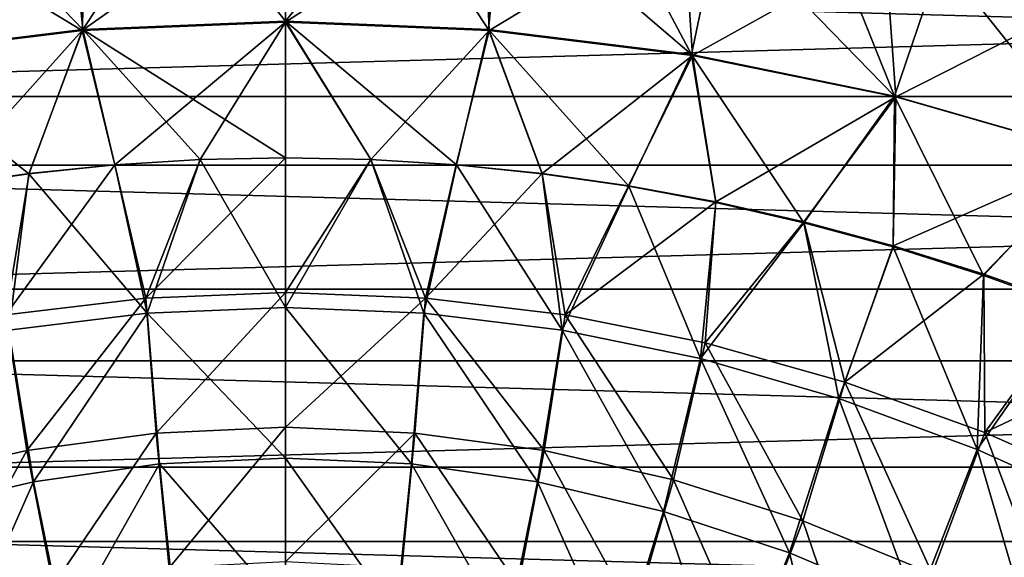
# Model space of a CAD drawing. Header units: millimetres. Extents: x -100 to 100, y -64 to 136.
# Tile 20 of 256: x -5 to 12, y -48 to -39. Entities that reach past the tile are written whole.
import ezdxf

# ---------------------------------------------------------------- set-up
doc = ezdxf.new("R2010")
doc.units = ezdxf.units.MM
doc.header["$LTSCALE"] = 159.143519
for name, color, linetype in [('397', 7, 'CONTINUOUS'), ('407', 7, 'CONTINUOUS'), ('505', 7, 'CONTINUOUS'), ('506', 7, 'CONTINUOUS'), ('511', 7, 'CONTINUOUS'), ('512', 7, 'CONTINUOUS')]:
    doc.layers.add(name, color=color, linetype=linetype)

msp = doc.modelspace()

# ---------------------------------------------------------------- linework, layer by layer
at = {"layer": '397', "color": 7, "linetype": 'CONTINUOUS', "true_color": 0xaaaaaa}
for points in [[(-61.728, -41.6, 45.7), (65.97, -38.017, 45.7), (-65.97, -38.017, 45.7), (-61.728, -41.6, 45.7)], [(61.728, -41.6, 45.7), (65.97, -38.017, 45.7), (-61.728, -41.6, 45.7), (61.728, -41.6, 45.7)], [(-57.29, -44.939, 45.7), (61.728, -41.6, 45.7), (-61.728, -41.6, 45.7), (-57.29, -44.939, 45.7)], [(57.29, -44.939, 45.7), (61.728, -41.6, 45.7), (-57.29, -44.939, 45.7), (57.29, -44.939, 45.7)], [(-52.673, -48.025, 45.7), (57.29, -44.939, 45.7), (-57.29, -44.939, 45.7), (-52.673, -48.025, 45.7)], [(52.673, -48.025, 45.7), (57.29, -44.939, 45.7), (-52.673, -48.025, 45.7), (52.673, -48.025, 45.7)], [(-47.89, -50.846, 45.7), (52.673, -48.025, 45.7), (-52.673, -48.025, 45.7), (-47.89, -50.846, 45.7)], [(47.89, -50.846, 45.7), (52.673, -48.025, 45.7), (-47.89, -50.846, 45.7), (47.89, -50.846, 45.7)]]:
    msp.add_3dface(points, dxfattribs=at)
at = {"layer": '407', "color": 7, "linetype": 'CONTINUOUS'}
for points in [[(-60.79, -40.428, 36.7), (-64.969, -36.9, 36.7), (60.79, -40.428, 36.7), (-60.79, -40.428, 36.7)], [(60.79, -40.428, 36.7), (-64.969, -36.9, 36.7), (64.969, -36.9, 36.7), (60.79, -40.428, 36.7)], [(-56.42, -43.717, 36.7), (-60.79, -40.428, 36.7), (56.42, -43.717, 36.7), (-56.42, -43.717, 36.7)], [(56.42, -43.717, 36.7), (-60.79, -40.428, 36.7), (60.79, -40.428, 36.7), (56.42, -43.717, 36.7)], [(-51.873, -46.756, 36.7), (-56.42, -43.717, 36.7), (51.873, -46.756, 36.7), (-51.873, -46.756, 36.7)], [(51.873, -46.756, 36.7), (-56.42, -43.717, 36.7), (56.42, -43.717, 36.7), (51.873, -46.756, 36.7)], [(-47.163, -49.534, 36.7), (-51.873, -46.756, 36.7), (47.163, -49.534, 36.7), (-47.163, -49.534, 36.7)], [(47.163, -49.534, 36.7), (-51.873, -46.756, 36.7), (51.873, -46.756, 36.7), (47.163, -49.534, 36.7)]]:
    msp.add_3dface(points, dxfattribs=at)
at = {"layer": '505', "color": 7, "linetype": 'CONTINUOUS', "true_color": 0xaaaaaa}
for points in [[(-1.456, -41.504, 105.495), (0, -44.028, 105.485), (-0.001, -41.474, 105.5), (-1.456, -41.504, 105.495)], [(-0.001, -41.474, 105.5), (0, -44.028, 105.485), (1.455, -41.504, 105.495), (-0.001, -41.474, 105.5)], [(-4.38, -41.746, 105.454), (-2.36, -44.125, 105.47), (-2.915, -41.595, 105.48), (-4.38, -41.746, 105.454)], [(-2.915, -41.595, 105.48), (-2.36, -44.125, 105.47), (-1.456, -41.504, 105.495), (-2.915, -41.595, 105.48)], [(-2.36, -44.125, 105.47), (0, -44.028, 105.485), (-1.456, -41.504, 105.495), (-2.36, -44.125, 105.47)], [(0, -44.028, 105.485), (2.36, -44.125, 105.47), (1.455, -41.504, 105.495), (0, -44.028, 105.485)], [(1.455, -41.504, 105.495), (2.36, -44.125, 105.47), (2.914, -41.595, 105.48), (1.455, -41.504, 105.495)], [(2.36, -44.125, 105.47), (4.721, -44.416, 105.426), (2.914, -41.595, 105.48), (2.36, -44.125, 105.47)], [(2.914, -41.595, 105.48), (4.721, -44.416, 105.426), (4.379, -41.746, 105.454), (2.914, -41.595, 105.48)], [(-5.855, -41.959, 105.418), (-4.721, -44.416, 105.426), (-4.38, -41.746, 105.454), (-5.855, -41.959, 105.418)], [(-4.721, -44.416, 105.426), (-2.36, -44.125, 105.47), (-4.38, -41.746, 105.454), (-4.721, -44.416, 105.426)], [(4.379, -41.746, 105.454), (4.721, -44.416, 105.426), (5.854, -41.959, 105.418), (4.379, -41.746, 105.454)], [(4.721, -44.416, 105.426), (7.081, -44.9, 105.352), (5.854, -41.959, 105.418), (4.721, -44.416, 105.426)], [(5.854, -41.959, 105.418), (7.081, -44.9, 105.352), (7.341, -42.237, 105.372), (5.854, -41.959, 105.418)], [(7.341, -42.237, 105.372), (7.081, -44.9, 105.352), (8.843, -42.581, 105.314), (7.341, -42.237, 105.372)], [(7.081, -44.9, 105.352), (9.442, -45.579, 105.249), (8.843, -42.581, 105.314), (7.081, -44.9, 105.352)], [(8.843, -42.581, 105.314), (9.442, -45.579, 105.249), (10.365, -42.994, 105.244), (8.843, -42.581, 105.314)], [(9.442, -45.579, 105.249), (11.802, -46.451, 105.116), (10.365, -42.994, 105.244), (9.442, -45.579, 105.249)], [(10.365, -42.994, 105.244), (11.802, -46.451, 105.116), (11.908, -43.481, 105.163), (10.365, -42.994, 105.244)], [(11.908, -43.481, 105.163), (11.802, -46.451, 105.116), (13.477, -44.044, 105.068), (11.908, -43.481, 105.163)], [(-2.36, -44.125, 105.47), (-4.721, -44.416, 105.426), (-4.301, -47.003, 105.384), (-2.36, -44.125, 105.47)], [(-2.15, -46.7, 105.426), (-2.36, -44.125, 105.47), (-4.301, -47.003, 105.384), (-2.15, -46.7, 105.426)], [(0, -44.028, 105.485), (-2.36, -44.125, 105.47), (0, -46.599, 105.44), (0, -44.028, 105.485)], [(0, -46.599, 105.44), (-2.36, -44.125, 105.47), (-2.15, -46.7, 105.426), (0, -46.599, 105.44)], [(2.36, -44.125, 105.47), (0, -44.028, 105.485), (2.15, -46.7, 105.426), (2.36, -44.125, 105.47)], [(2.15, -46.7, 105.426), (0, -44.028, 105.485), (0, -46.599, 105.44), (2.15, -46.7, 105.426)], [(4.301, -47.003, 105.384), (2.36, -44.125, 105.47), (2.15, -46.7, 105.426), (4.301, -47.003, 105.384)], [(4.721, -44.416, 105.426), (2.36, -44.125, 105.47), (4.301, -47.003, 105.384), (4.721, -44.416, 105.426)], [(11.802, -46.451, 105.116), (14.163, -47.517, 104.953), (13.477, -44.044, 105.068), (11.802, -46.451, 105.116)], [(-4.301, -47.003, 105.384), (-4.721, -44.416, 105.426), (-6.451, -47.509, 105.314), (-4.301, -47.003, 105.384)], [(6.451, -47.509, 105.314), (4.721, -44.416, 105.426), (4.301, -47.003, 105.384), (6.451, -47.509, 105.314)], [(7.081, -44.9, 105.352), (4.721, -44.416, 105.426), (6.451, -47.509, 105.314), (7.081, -44.9, 105.352)], [(8.601, -48.216, 105.215), (7.081, -44.9, 105.352), (6.451, -47.509, 105.314), (8.601, -48.216, 105.215)], [(9.442, -45.579, 105.249), (7.081, -44.9, 105.352), (8.601, -48.216, 105.215), (9.442, -45.579, 105.249)], [(10.752, -49.125, 105.088), (9.442, -45.579, 105.249), (8.601, -48.216, 105.215), (10.752, -49.125, 105.088)], [(11.802, -46.451, 105.116), (9.442, -45.579, 105.249), (10.752, -49.125, 105.088), (11.802, -46.451, 105.116)], [(12.902, -50.237, 104.933), (11.802, -46.451, 105.116), (10.752, -49.125, 105.088), (12.902, -50.237, 104.933)], [(14.163, -47.517, 104.953), (11.802, -46.451, 105.116), (12.902, -50.237, 104.933), (14.163, -47.517, 104.953)], [(-2.15, -46.7, 105.426), (-4.301, -47.003, 105.384), (-3.774, -49.572, 105.314), (-2.15, -46.7, 105.426)], [(-1.887, -49.27, 105.353), (-2.15, -46.7, 105.426), (-3.774, -49.572, 105.314), (-1.887, -49.27, 105.353)], [(0, -46.599, 105.44), (-2.15, -46.7, 105.426), (0, -49.17, 105.366), (0, -46.599, 105.44)], [(0, -49.17, 105.366), (-2.15, -46.7, 105.426), (-1.887, -49.27, 105.353), (0, -49.17, 105.366)], [(2.15, -46.7, 105.426), (0, -46.599, 105.44), (1.887, -49.27, 105.353), (2.15, -46.7, 105.426)], [(1.887, -49.27, 105.353), (0, -46.599, 105.44), (0, -49.17, 105.366), (1.887, -49.27, 105.353)], [(3.774, -49.572, 105.314), (2.15, -46.7, 105.426), (1.887, -49.27, 105.353), (3.774, -49.572, 105.314)], [(4.301, -47.003, 105.384), (2.15, -46.7, 105.426), (3.774, -49.572, 105.314), (4.301, -47.003, 105.384)], [(-4.301, -47.003, 105.384), (-6.451, -47.509, 105.314), (-5.662, -50.074, 105.249), (-4.301, -47.003, 105.384)], [(-3.774, -49.572, 105.314), (-4.301, -47.003, 105.384), (-5.662, -50.074, 105.249), (-3.774, -49.572, 105.314)], [(5.662, -50.074, 105.249), (4.301, -47.003, 105.384), (3.774, -49.572, 105.314), (5.662, -50.074, 105.249)], [(6.451, -47.509, 105.314), (4.301, -47.003, 105.384), (5.662, -50.074, 105.249), (6.451, -47.509, 105.314)], [(7.549, -50.778, 105.159), (6.451, -47.509, 105.314), (5.662, -50.074, 105.249), (7.549, -50.778, 105.159)], [(8.601, -48.216, 105.215), (6.451, -47.509, 105.314), (7.549, -50.778, 105.159), (8.601, -48.216, 105.215)], [(9.436, -51.683, 105.043), (8.601, -48.216, 105.215), (7.549, -50.778, 105.159), (9.436, -51.683, 105.043)], [(10.752, -49.125, 105.088), (8.601, -48.216, 105.215), (9.436, -51.683, 105.043), (10.752, -49.125, 105.088)]]:
    msp.add_3dface(points, dxfattribs=at)
at = {"layer": '506', "color": 7, "linetype": 'CONTINUOUS', "true_color": 0xaaaaaa}
for points in [[(-5.552, -37.113, 105.433), (-3.463, -39.281, 105.473), (-3.696, -36.94, 105.47), (-5.552, -37.113, 105.433)], [(-3.696, -36.94, 105.47), (-3.463, -39.281, 105.473), (-1.847, -36.836, 105.493), (-3.696, -36.94, 105.47)], [(-3.463, -39.281, 105.473), (0, -39.138, 105.5), (-1.847, -36.836, 105.493), (-3.463, -39.281, 105.473)], [(-1.847, -36.836, 105.493), (0, -39.138, 105.5), (-0.001, -36.802, 105.5), (-1.847, -36.836, 105.493)], [(-0.001, -36.802, 105.5), (0, -39.138, 105.5), (1.845, -36.836, 105.493), (-0.001, -36.802, 105.5)], [(0, -39.138, 105.5), (3.463, -39.281, 105.473), (1.845, -36.836, 105.493), (0, -39.138, 105.5)], [(1.845, -36.836, 105.493), (3.463, -39.281, 105.473), (3.695, -36.94, 105.47), (1.845, -36.836, 105.493)], [(3.463, -39.281, 105.473), (6.926, -39.708, 105.393), (3.695, -36.94, 105.47), (3.463, -39.281, 105.473)], [(3.695, -36.94, 105.47), (6.926, -39.708, 105.393), (5.55, -37.113, 105.433), (3.695, -36.94, 105.47)], [(-6.926, -39.708, 105.393), (-3.463, -39.281, 105.473), (-5.552, -37.113, 105.433), (-6.926, -39.708, 105.393)], [(5.55, -37.113, 105.433), (6.926, -39.708, 105.393), (7.416, -37.358, 105.381), (5.55, -37.113, 105.433)], [(6.926, -39.708, 105.393), (10.39, -40.421, 105.26), (7.416, -37.358, 105.381), (6.926, -39.708, 105.393)], [(7.416, -37.358, 105.381), (10.39, -40.421, 105.26), (9.295, -37.676, 105.313), (7.416, -37.358, 105.381)], [(9.295, -37.676, 105.313), (10.39, -40.421, 105.26), (11.189, -38.068, 105.229), (9.295, -37.676, 105.313)], [(10.39, -40.421, 105.26), (13.853, -41.419, 105.073), (11.189, -38.068, 105.229), (10.39, -40.421, 105.26)], [(11.189, -38.068, 105.229), (13.853, -41.419, 105.073), (13.104, -38.539, 105.128), (11.189, -38.068, 105.229)], [(-0.001, -41.474, 105.5), (0, -39.138, 105.5), (-3.463, -39.281, 105.473), (-0.001, -41.474, 105.5)], [(-0.001, -41.474, 105.5), (1.455, -41.504, 105.495), (0, -39.138, 105.5), (-0.001, -41.474, 105.5)], [(1.455, -41.504, 105.495), (2.914, -41.595, 105.48), (0, -39.138, 105.5), (1.455, -41.504, 105.495)], [(2.914, -41.595, 105.48), (3.463, -39.281, 105.473), (0, -39.138, 105.5), (2.914, -41.595, 105.48)], [(-4.38, -41.746, 105.454), (-3.463, -39.281, 105.473), (-6.926, -39.708, 105.393), (-4.38, -41.746, 105.454)], [(-4.38, -41.746, 105.454), (-2.915, -41.595, 105.48), (-3.463, -39.281, 105.473), (-4.38, -41.746, 105.454)], [(-2.915, -41.595, 105.48), (-1.456, -41.504, 105.495), (-3.463, -39.281, 105.473), (-2.915, -41.595, 105.48)], [(-1.456, -41.504, 105.495), (-0.001, -41.474, 105.5), (-3.463, -39.281, 105.473), (-1.456, -41.504, 105.495)], [(2.914, -41.595, 105.48), (4.379, -41.746, 105.454), (3.463, -39.281, 105.473), (2.914, -41.595, 105.48)], [(4.379, -41.746, 105.454), (5.854, -41.959, 105.418), (3.463, -39.281, 105.473), (4.379, -41.746, 105.454)], [(5.854, -41.959, 105.418), (6.926, -39.708, 105.393), (3.463, -39.281, 105.473), (5.854, -41.959, 105.418)], [(-5.855, -41.959, 105.418), (-4.38, -41.746, 105.454), (-6.926, -39.708, 105.393), (-5.855, -41.959, 105.418)], [(5.854, -41.959, 105.418), (7.341, -42.237, 105.372), (6.926, -39.708, 105.393), (5.854, -41.959, 105.418)], [(7.341, -42.237, 105.372), (8.843, -42.581, 105.314), (6.926, -39.708, 105.393), (7.341, -42.237, 105.372)], [(8.843, -42.581, 105.314), (10.39, -40.421, 105.26), (6.926, -39.708, 105.393), (8.843, -42.581, 105.314)], [(8.843, -42.581, 105.314), (10.365, -42.994, 105.244), (10.39, -40.421, 105.26), (8.843, -42.581, 105.314)], [(10.365, -42.994, 105.244), (11.908, -43.481, 105.163), (10.39, -40.421, 105.26), (10.365, -42.994, 105.244)], [(11.908, -43.481, 105.163), (13.853, -41.419, 105.073), (10.39, -40.421, 105.26), (11.908, -43.481, 105.163)], [(11.908, -43.481, 105.163), (13.477, -44.044, 105.068), (13.853, -41.419, 105.073), (11.908, -43.481, 105.163)]]:
    msp.add_3dface(points, dxfattribs=at)
at = {"layer": '511', "color": 7, "linetype": 'CONTINUOUS', "true_color": 0xaaaaaa}
for points in [[(-6.783, -37.303, 98.699), (-3.38, -36.957, 98.549), (-3.471, -39.3, 98.554), (-6.783, -37.303, 98.699)], [(-3.38, -36.957, 98.549), (-0.001, -36.842, 98.5), (-3.471, -39.3, 98.554), (-3.38, -36.957, 98.549)], [(-3.471, -39.3, 98.554), (-0.001, -36.842, 98.5), (0, -39.158, 98.5), (-3.471, -39.3, 98.554)], [(-0.001, -36.842, 98.5), (3.379, -36.957, 98.549), (0, -39.158, 98.5), (-0.001, -36.842, 98.5)], [(0, -39.158, 98.5), (3.379, -36.957, 98.549), (3.471, -39.3, 98.554), (0, -39.158, 98.5)], [(3.379, -36.957, 98.549), (6.782, -37.303, 98.699), (3.471, -39.3, 98.554), (3.379, -36.957, 98.549)], [(-6.941, -39.725, 98.714), (-6.783, -37.303, 98.699), (-3.471, -39.3, 98.554), (-6.941, -39.725, 98.714)], [(3.471, -39.3, 98.554), (6.782, -37.303, 98.699), (6.941, -39.725, 98.714), (3.471, -39.3, 98.554)], [(6.782, -37.303, 98.699), (10.229, -37.891, 98.953), (6.941, -39.725, 98.714), (6.782, -37.303, 98.699)], [(6.941, -39.725, 98.714), (10.229, -37.891, 98.953), (10.412, -40.433, 98.982), (6.941, -39.725, 98.714)], [(10.229, -37.891, 98.953), (13.745, -38.736, 99.318), (10.412, -40.433, 98.982), (10.229, -37.891, 98.953)], [(10.412, -40.433, 98.982), (13.745, -38.736, 99.318), (13.883, -41.425, 99.357), (10.412, -40.433, 98.982)], [(-6.941, -39.725, 98.714), (-3.471, -39.3, 98.554), (-5.853, -41.953, 98.663), (-6.941, -39.725, 98.714)], [(-5.853, -41.953, 98.663), (-3.471, -39.3, 98.554), (-4.378, -41.742, 98.591), (-5.853, -41.953, 98.663)], [(-4.378, -41.742, 98.591), (-3.471, -39.3, 98.554), (-2.914, -41.593, 98.54), (-4.378, -41.742, 98.591)], [(-3.471, -39.3, 98.554), (0, -39.158, 98.5), (-2.914, -41.593, 98.54), (-3.471, -39.3, 98.554)], [(-2.914, -41.593, 98.54), (0, -39.158, 98.5), (-1.456, -41.504, 98.51), (-2.914, -41.593, 98.54)], [(-1.456, -41.504, 98.51), (0, -39.158, 98.5), (-0.001, -41.474, 98.5), (-1.456, -41.504, 98.51)], [(-0.001, -41.474, 98.5), (0, -39.158, 98.5), (1.454, -41.504, 98.51), (-0.001, -41.474, 98.5)], [(0, -39.158, 98.5), (3.471, -39.3, 98.554), (1.454, -41.504, 98.51), (0, -39.158, 98.5)], [(1.454, -41.504, 98.51), (3.471, -39.3, 98.554), (2.912, -41.593, 98.54), (1.454, -41.504, 98.51)], [(2.912, -41.593, 98.54), (3.471, -39.3, 98.554), (4.377, -41.742, 98.591), (2.912, -41.593, 98.54)], [(3.471, -39.3, 98.554), (6.941, -39.725, 98.714), (4.377, -41.742, 98.591), (3.471, -39.3, 98.554)], [(4.377, -41.742, 98.591), (6.941, -39.725, 98.714), (5.852, -41.953, 98.663), (4.377, -41.742, 98.591)], [(5.852, -41.953, 98.663), (6.941, -39.725, 98.714), (7.34, -42.227, 98.756), (5.852, -41.953, 98.663)], [(6.941, -39.725, 98.714), (10.412, -40.433, 98.982), (7.34, -42.227, 98.756), (6.941, -39.725, 98.714)], [(7.34, -42.227, 98.756), (10.412, -40.433, 98.982), (8.844, -42.567, 98.871), (7.34, -42.227, 98.756)], [(8.844, -42.567, 98.871), (10.412, -40.433, 98.982), (10.368, -42.977, 99.01), (8.844, -42.567, 98.871)], [(10.412, -40.433, 98.982), (13.883, -41.425, 99.357), (10.368, -42.977, 99.01), (10.412, -40.433, 98.982)], [(10.368, -42.977, 99.01), (13.883, -41.425, 99.357), (11.916, -43.459, 99.174), (10.368, -42.977, 99.01)], [(11.916, -43.459, 99.174), (13.883, -41.425, 99.357), (13.491, -44.018, 99.364), (11.916, -43.459, 99.174)]]:
    msp.add_3dface(points, dxfattribs=at)
at = {"layer": '512', "color": 7, "linetype": 'CONTINUOUS', "true_color": 0xaaaaaa}
for points in [[(-1.456, -41.504, 98.51), (-0.001, -41.474, 98.5), (-2.386, -43.869, 98.554), (-1.456, -41.504, 98.51)], [(-2.386, -43.869, 98.554), (-0.001, -41.474, 98.5), (0, -43.773, 98.524), (-2.386, -43.869, 98.554)], [(-0.001, -41.474, 98.5), (1.454, -41.504, 98.51), (0, -43.773, 98.524), (-0.001, -41.474, 98.5)], [(-4.378, -41.742, 98.591), (-2.914, -41.593, 98.54), (-4.773, -44.156, 98.643), (-4.378, -41.742, 98.591)], [(-4.773, -44.156, 98.643), (-2.914, -41.593, 98.54), (-2.386, -43.869, 98.554), (-4.773, -44.156, 98.643)], [(-2.914, -41.593, 98.54), (-1.456, -41.504, 98.51), (-2.386, -43.869, 98.554), (-2.914, -41.593, 98.54)], [(0, -43.773, 98.524), (1.454, -41.504, 98.51), (2.386, -43.869, 98.554), (0, -43.773, 98.524)], [(1.454, -41.504, 98.51), (2.912, -41.593, 98.54), (2.386, -43.869, 98.554), (1.454, -41.504, 98.51)], [(2.912, -41.593, 98.54), (4.377, -41.742, 98.591), (2.386, -43.869, 98.554), (2.912, -41.593, 98.54)], [(-5.853, -41.953, 98.663), (-4.378, -41.742, 98.591), (-4.773, -44.156, 98.643), (-5.853, -41.953, 98.663)], [(2.386, -43.869, 98.554), (4.377, -41.742, 98.591), (4.773, -44.156, 98.643), (2.386, -43.869, 98.554)], [(4.377, -41.742, 98.591), (5.852, -41.953, 98.663), (4.773, -44.156, 98.643), (4.377, -41.742, 98.591)], [(5.852, -41.953, 98.663), (7.34, -42.227, 98.756), (4.773, -44.156, 98.643), (5.852, -41.953, 98.663)], [(4.773, -44.156, 98.643), (7.34, -42.227, 98.756), (7.159, -44.634, 98.792), (4.773, -44.156, 98.643)], [(7.34, -42.227, 98.756), (8.844, -42.567, 98.871), (7.159, -44.634, 98.792), (7.34, -42.227, 98.756)], [(7.159, -44.634, 98.792), (8.844, -42.567, 98.871), (9.545, -45.304, 99), (7.159, -44.634, 98.792)], [(8.844, -42.567, 98.871), (10.368, -42.977, 99.01), (9.545, -45.304, 99), (8.844, -42.567, 98.871)], [(10.368, -42.977, 99.01), (11.916, -43.459, 99.174), (9.545, -45.304, 99), (10.368, -42.977, 99.01)], [(9.545, -45.304, 99), (11.916, -43.459, 99.174), (11.932, -46.165, 99.268), (9.545, -45.304, 99)], [(11.916, -43.459, 99.174), (13.491, -44.018, 99.364), (11.932, -46.165, 99.268), (11.916, -43.459, 99.174)], [(-2.386, -43.869, 98.554), (0, -43.773, 98.524), (-2.207, -46.173, 98.624), (-2.386, -43.869, 98.554)], [(-2.207, -46.173, 98.624), (0, -43.773, 98.524), (0, -46.073, 98.595), (-2.207, -46.173, 98.624)], [(0, -43.773, 98.524), (2.386, -43.869, 98.554), (0, -46.073, 98.595), (0, -43.773, 98.524)], [(-4.773, -44.156, 98.643), (-2.386, -43.869, 98.554), (-4.414, -46.472, 98.71), (-4.773, -44.156, 98.643)], [(-4.414, -46.472, 98.71), (-2.386, -43.869, 98.554), (-2.207, -46.173, 98.624), (-4.414, -46.472, 98.71)], [(0, -46.073, 98.595), (2.386, -43.869, 98.554), (2.207, -46.173, 98.624), (0, -46.073, 98.595)], [(2.207, -46.173, 98.624), (2.386, -43.869, 98.554), (4.414, -46.472, 98.71), (2.207, -46.173, 98.624)], [(2.386, -43.869, 98.554), (4.773, -44.156, 98.643), (4.414, -46.472, 98.71), (2.386, -43.869, 98.554)], [(13.491, -44.018, 99.364), (15.098, -44.66, 99.583), (11.932, -46.165, 99.268), (13.491, -44.018, 99.364)], [(-6.621, -46.972, 98.853), (-4.773, -44.156, 98.643), (-4.414, -46.472, 98.71), (-6.621, -46.972, 98.853)], [(4.414, -46.472, 98.71), (4.773, -44.156, 98.643), (6.621, -46.972, 98.853), (4.414, -46.472, 98.71)], [(4.773, -44.156, 98.643), (7.159, -44.634, 98.792), (6.621, -46.972, 98.853), (4.773, -44.156, 98.643)], [(6.621, -46.972, 98.853), (7.159, -44.634, 98.792), (8.828, -47.672, 99.054), (6.621, -46.972, 98.853)], [(7.159, -44.634, 98.792), (9.545, -45.304, 99), (8.828, -47.672, 99.054), (7.159, -44.634, 98.792)], [(11.932, -46.165, 99.268), (15.098, -44.66, 99.583), (14.318, -47.217, 99.595), (11.932, -46.165, 99.268)], [(8.828, -47.672, 99.054), (9.545, -45.304, 99), (11.035, -48.572, 99.312), (8.828, -47.672, 99.054)], [(9.545, -45.304, 99), (11.932, -46.165, 99.268), (11.035, -48.572, 99.312), (9.545, -45.304, 99)], [(-4.414, -46.472, 98.71), (-2.207, -46.173, 98.624), (-3.969, -48.774, 98.822), (-4.414, -46.472, 98.71)], [(-3.969, -48.774, 98.822), (-2.207, -46.173, 98.624), (-1.985, -48.471, 98.742), (-3.969, -48.774, 98.822)], [(-2.207, -46.173, 98.624), (0, -46.073, 98.595), (-1.985, -48.471, 98.742), (-2.207, -46.173, 98.624)], [(-1.985, -48.471, 98.742), (0, -46.073, 98.595), (0, -48.37, 98.715), (-1.985, -48.471, 98.742)], [(0, -46.073, 98.595), (2.207, -46.173, 98.624), (0, -48.37, 98.715), (0, -46.073, 98.595)], [(0, -48.37, 98.715), (2.207, -46.173, 98.624), (1.985, -48.471, 98.742), (0, -48.37, 98.715)], [(1.985, -48.471, 98.742), (2.207, -46.173, 98.624), (3.969, -48.774, 98.822), (1.985, -48.471, 98.742)], [(2.207, -46.173, 98.624), (4.414, -46.472, 98.71), (3.969, -48.774, 98.822), (2.207, -46.173, 98.624)], [(11.035, -48.572, 99.312), (11.932, -46.165, 99.268), (13.242, -49.671, 99.627), (11.035, -48.572, 99.312)], [(11.932, -46.165, 99.268), (14.318, -47.217, 99.595), (13.242, -49.671, 99.627), (11.932, -46.165, 99.268)], [(-6.621, -46.972, 98.853), (-4.414, -46.472, 98.71), (-5.954, -49.277, 98.956), (-6.621, -46.972, 98.853)], [(-5.954, -49.277, 98.956), (-4.414, -46.472, 98.71), (-3.969, -48.774, 98.822), (-5.954, -49.277, 98.956)], [(3.969, -48.774, 98.822), (4.414, -46.472, 98.71), (5.954, -49.277, 98.956), (3.969, -48.774, 98.822)], [(4.414, -46.472, 98.71), (6.621, -46.972, 98.853), (5.954, -49.277, 98.956), (4.414, -46.472, 98.71)], [(5.954, -49.277, 98.956), (6.621, -46.972, 98.853), (7.939, -49.983, 99.143), (5.954, -49.277, 98.956)], [(6.621, -46.972, 98.853), (8.828, -47.672, 99.054), (7.939, -49.983, 99.143), (6.621, -46.972, 98.853)], [(7.939, -49.983, 99.143), (8.828, -47.672, 99.054), (9.923, -50.89, 99.385), (7.939, -49.983, 99.143)], [(8.828, -47.672, 99.054), (11.035, -48.572, 99.312), (9.923, -50.89, 99.385), (8.828, -47.672, 99.054)]]:
    msp.add_3dface(points, dxfattribs=at)

doc.saveas('drawing.dxf')
